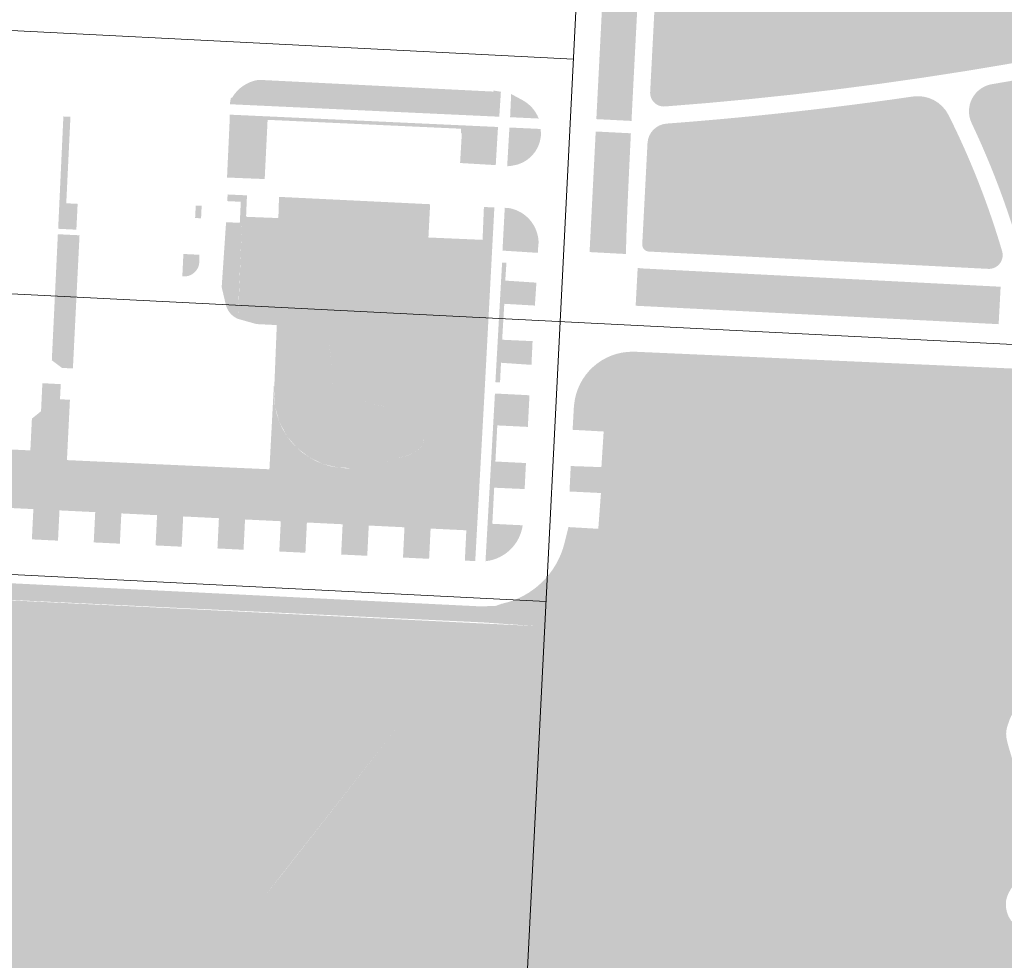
# Model space of a CAD drawing. Header units: millimetres. Extents: x 32690613 to 32694392, y 5343730 to 5344753.
# Tile 2 of 170: x 32692336 to 32692479, y 5343867 to 5344004. Entities that reach past the tile are written whole.
import ezdxf

# ---------------------------------------------------------------- set-up
doc = ezdxf.new("R2010")
doc.units = ezdxf.units.MM
doc.header["$LTSCALE"] = 0.01
doc.layers.get('DEFPOINTS').update_dxf_attribs({"color": 11, "lineweight": 18})
for name, color, linetype, lineweight, true_color in [('Veg-Hecke', 7, 'Continuous', 5, 0x9dd100), ('Veg-Rasen', 7, 'Continuous', 5, 0xb9f3a0), ('Veg-Stauden_Bodendecker', 7, 'Continuous', 5, 0xa8ffbe), ('Veg-Waldartig', 7, 'Continuous', 5, 0xb0ee53), ('Veg-Wiese', 7, 'Continuous', 5, 0xd4ffa8)]:
    doc.layers.add(name, color=color, linetype=linetype, lineweight=lineweight, true_color=true_color)

# ---------------------------------------------------------------- blocks, each defined once
blk = doc.blocks.new('A$C78070446')
for p, q in [((4469733.772510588, 5343068.962651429), (4469667.482452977, 5342330.093201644)), ((4469685.270791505, 5342528.362148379), (4469462.605973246, 5342548.339241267)), ((4469459.19244776, 5342510.292062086), (4470208.775879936, 5342443.040764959)), ((4469678.220342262, 5342449.777791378), (4469455.555524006, 5342469.754884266))]:
    blk.add_line(p, q)

msp = doc.modelspace()

# ---------------------------------------------------------------- hatches: boundary and pattern name
at = {"layer": 'Veg-Hecke', "transparency": 33554687}
for points in [[(32692342.27772383, 5343989.620133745), (32692341.51861861, 5343973.307563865), (32692344.16273236, 5343973.176069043), (32692344.34928439, 5343976.92727966), (32692342.69529963, 5343977.009371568), (32692343.30380359, 5343989.572385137)], [(32692372.47100114, 5343989.608427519), (32692377.4657207, 5343989.378695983), (32692377.43815292, 5343988.779329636), (32692372.44343336, 5343989.009061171)], [(32692379.09794899, 5343988.702987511), (32692379.125581, 5343989.303750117), (32692388.71544254, 5343988.862665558), (32692388.68781054, 5343988.261902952)], [(32692390.31541358, 5343988.787675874), (32692395.31013313, 5343988.557944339), (32692395.28256535, 5343987.958577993), (32692390.28784579, 5343988.188309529)], [(32692396.99282238, 5343988.480549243), (32692401.98754194, 5343988.250817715), (32692401.95997415, 5343987.651451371), (32692396.9652546, 5343987.881182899)], [(32692343.66083536, 5343953.01737804), (32692344.62274542, 5343972.35958167), (32692341.47348034, 5343972.51619825), (32692340.59574912, 5343954.203968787), (32692342.07913543, 5343953.0960378)]]:
    msp.add_hatch(color=256, dxfattribs=at).paths.add_polyline_path(points)
at = {"layer": 'Veg-Rasen', "transparency": 33554687}
for points in [[(32692435.53161165, 5344022.775018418), (32692434.84097303, 5344021.809931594), (32692434.14357491, 5344020.849717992), (32692433.43945169, 5344019.894424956), (32692432.72863809, 5344018.944099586), (32692432.01116914, 5344017.998788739), (32692431.28708022, 5344017.05853902), (32692430.55640704, 5344016.123396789), (32692429.81918562, 5344015.193408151), (32692429.54403168, 5344014.819107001), (32692429.29871884, 5344014.42460395), (32692429.08472324, 5344014.01227286), (32692428.90333256, 5344013.584594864), (32692428.7556383, 5344013.14414345), (32692428.64252917, 5344012.693568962), (32692428.5646858, 5344012.235582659), (32692428.52257659, 5344011.772940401), (32692427.55498821, 5343993.172696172), (32692427.55521281, 5343992.960537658), (32692427.57789636, 5343992.74959515), (32692427.62278391, 5343992.542239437), (32692427.68937099, 5343992.340800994), (32692427.77690921, 5343992.147543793), (32692427.88441472, 5343991.964639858), (32692428.01067927, 5343991.794144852), (32692428.15428378, 5343991.637974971), (32692428.31361426, 5343991.497885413), (32692428.48687999, 5343991.375450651), (32692428.67213364, 5343991.272046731), (32692428.86729313, 5343991.188835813), (32692429.07016507, 5343991.126753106), (32692429.27846936, 5343991.086496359), (32692429.48986488, 5343991.06851802), (32692429.70197574, 5343991.073020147), (32692435.91823462, 5343991.576774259), (32692442.12800202, 5343992.155074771), (32692448.330384, 5343992.807838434), (32692454.52448769, 5343993.534971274), (32692460.70942139, 5343994.336368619), (32692466.88429475, 5343995.2119151), (32692473.04821885, 5343996.161484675), (32692479.20030634, 5343997.184940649), (32692481.12347226, 5343997.520465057), (32692483.0452833, 5343997.863194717), (32692484.96573946, 5343998.213129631), (32692486.88484072, 5343998.570269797), (32692488.80258711, 5343998.934615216), (32692490.71897861, 5343999.306165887), (32692492.63401523, 5343999.684921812), (32692494.54769697, 5344000.070882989), (32692494.82292486, 5344000.147764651), (32692495.08438637, 5344000.263086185), (32692495.32674369, 5344000.414493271), (32692495.54504903, 5344000.598894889), (32692495.73484562, 5344000.812526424), (32692495.8922587, 5344001.051026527), (32692496.01407465, 5344001.309526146), (32692496.09780655, 5344001.582747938), (32692496.14174499, 5344001.865114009), (32692496.14499295, 5344002.150859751), (32692496.10748413, 5344002.434151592), (32692496.02998428, 5344002.709206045), (32692495.91407558, 5344002.970407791), (32692495.76212434, 5344003.212424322), (32692495.5772327, 5344003.430314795), (32692495.36317527, 5344003.619630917), (32692489.88702225, 5344007.870831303), (32692484.47518092, 5344012.203605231), (32692479.1288663, 5344016.616979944), (32692473.84927868, 5344021.109964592), (32692468.6376034, 5344025.681550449), (32692463.49501054, 5344030.330711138), (32692458.42265467, 5344035.056402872), (32692453.42167459, 5344039.857564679), (32692452.98845762, 5344040.233784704), (32692452.51499107, 5344040.55789558), (32692452.00750989, 5344040.825629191), (32692451.47269697, 5344041.033459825), (32692450.91759511, 5344041.178650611), (32692450.34951431, 5344041.259289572), (32692449.77593548, 5344041.274314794), (32692449.20441192, 5344041.223528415), (32692448.64246987, 5344041.107599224), (32692448.09750942, 5344040.928053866), (32692447.57670699, 5344040.687256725), (32692447.08692089, 5344040.388378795), (32692446.634601, 5344040.035355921), (32692446.22570378, 5344039.632836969), (32692445.86561392, 5344039.186122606), (32692445.55907332, 5344038.701095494), (32692444.4035365, 5344036.650585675), (32692443.2195566, 5344034.616366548), (32692442.00736323, 5344032.598832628), (32692440.7671915, 5344030.598375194), (32692439.49928192, 5344028.615382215), (32692438.20388038, 5344026.650238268), (32692436.88123812, 5344024.703324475)], [(32692405.11450003, 5343982.55385437), (32692399.92966602, 5343982.858593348), (32692400.18438182, 5343987.192332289), (32692400.0549235, 5343987.19850305), (32692400.08432914, 5343987.837827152), (32692371.95537177, 5343989.131615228), (32692371.92596613, 5343988.492291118), (32692371.53353113, 5343980.529899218), (32692366.05971158, 5343980.75136162), (32692366.43620405, 5343988.891266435), (32692366.46125988, 5343989.884844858), (32692372.47100114, 5343989.608427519), (32692372.44343336, 5343989.009061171), (32692377.43815292, 5343988.779329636), (32692377.4657207, 5343989.378695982), (32692379.12551678, 5343989.302353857), (32692379.09794899, 5343988.702987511), (32692388.68781054, 5343988.261902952), (32692388.71537832, 5343988.861269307), (32692390.31541358, 5343988.787675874), (32692390.28784579, 5343988.188309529), (32692395.28256535, 5343987.958577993), (32692395.31013313, 5343988.557944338), (32692396.99282238, 5343988.480549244), (32692396.9652546, 5343987.881182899), (32692401.95997415, 5343987.651451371), (32692401.98754194, 5343988.250817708), (32692405.44260324, 5343988.091902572), (32692405.37387705, 5343986.944969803), (32692405.37259175, 5343986.945031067)], [(32692411.02124731, 5343965.480400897), (32692406.49406141, 5343965.779566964), (32692406.67024013, 5343968.365416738), (32692406.03526139, 5343968.390792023), (32692405.06218384, 5343951.028289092), (32692405.73762836, 5343950.996764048), (32692405.87759801, 5343953.84339899), (32692410.30585631, 5343953.539053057), (32692410.46536824, 5343956.98690934), (32692406.04412894, 5343957.188450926), (32692406.35660231, 5343962.407629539), (32692410.80297136, 5343962.152027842)], [(32692478.48988143, 5343964.888083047), (32692478.20218336, 5343959.449481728), (32692425.44692755, 5343962.127292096), (32692425.74185315, 5343967.626687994), (32692426.22229236, 5343967.554425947)], [(32692372.2220586, 5343938.369636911), (32692358.10061032, 5343939.007181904), (32692347.74453655, 5343939.479623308), (32692347.4583919, 5343938.405478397), (32692347.10944093, 5343937.474869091), (32692346.6963957, 5343936.682960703), (32692346.21925621, 5343936.029753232), (32692345.67802246, 5343935.51524668), (32692345.07269446, 5343935.139441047), (32692344.4032722, 5343934.902336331), (32692343.66975569, 5343934.803932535), (32692342.91759006, 5343934.806810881), (32692342.19222045, 5343934.873552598), (32692341.49364687, 5343935.004157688), (32692340.82186932, 5343935.198626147), (32692340.17688779, 5343935.456957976), (32692339.55870229, 5343935.779153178), (32692338.96731281, 5343936.165211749), (32692338.40271936, 5343936.615133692), (32692338.13027168, 5343936.969546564), (32692337.90254385, 5343937.383300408), (32692337.71953587, 5343937.856395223), (32692337.58124776, 5343938.38883101), (32692337.4876795, 5343938.980607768), (32692337.4388311, 5343939.631725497), (32692337.43470256, 5343940.342184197), (32692337.47529387, 5343941.111983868), (32692305.62070112, 5343942.665355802), (32692305.07536255, 5343942.686105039), (32692302.40051894, 5343942.821724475), (32692302.37966895, 5343942.414592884), (32692302.37958219, 5343942.247568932), (32692302.39638574, 5343942.081392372), (32692302.42990734, 5343941.917766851), (32692302.47980331, 5343941.758369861), (32692302.54556213, 5343941.604835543), (32692302.62650962, 5343941.458737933), (32692302.72181592, 5343941.321574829), (32692302.83050395, 5343941.194752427), (32692302.95145942, 5343941.079570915), (32692303.08344232, 5343940.977211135), (32692303.22509953, 5343940.88872248), (32692303.3749788, 5343940.81501214), (32692303.53154355, 5343940.756835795), (32692303.69318868, 5343940.714789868), (32692303.858257, 5343940.689305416), (32692304.02505623, 5343940.680643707), (32692303.47096861, 5343929.861136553), (32692305.73709754, 5343929.754193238), (32692305.95214164, 5343934.1489351), (32692311.14592748, 5343933.894792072), (32692310.93088338, 5343929.500050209), (32692314.72634226, 5343929.314330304), (32692314.94138636, 5343933.709072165), (32692320.1351722, 5343933.454929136), (32692319.9201281, 5343929.060187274), (32692323.51582598, 5343928.8842421), (32692323.73087008, 5343933.278983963), (32692328.92465592, 5343933.024840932), (32692328.7132261, 5343928.703962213), (32692332.5050707, 5343928.444379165), (32692332.7201148, 5343932.839121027), (32692337.91390064, 5343932.584977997), (32692337.69885654, 5343928.190236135), (32692341.49431542, 5343928.004516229), (32692341.70935952, 5343932.399258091), (32692346.90314536, 5343932.145115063), (32692346.68810125, 5343927.750373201), (32692350.48356014, 5343927.564653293), (32692350.69860424, 5343931.959395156), (32692355.89239008, 5343931.705252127), (32692355.67734598, 5343927.310510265), (32692359.47280486, 5343927.124790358), (32692359.68784896, 5343931.519532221), (32692364.88163479, 5343931.265389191), (32692364.66659069, 5343926.87064733), (32692368.46204957, 5343926.684927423), (32692368.67709367, 5343931.079669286), (32692371.828221, 5343930.925477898)], [(32692286.90160552, 5343921.6650859), (32692403.24289488, 5343916.126663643), (32692405.13945832, 5343918.5368519), (32692402.96448586, 5343918.451872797), (32692287.02378967, 5343924.162098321), (32692287.2465044, 5343928.85838275), (32692257.18470538, 5343930.283356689), (32692257.1136829, 5343928.785039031), (32692257.57620642, 5343928.416141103), (32692258.03713863, 5343927.944026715), (32692258.49647952, 5343927.368695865), (32692258.9542291, 5343926.690148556), (32692259.41038736, 5343925.908384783), (32692259.86495432, 5343925.02340455), (32692260.31792995, 5343924.035207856), (32692260.76931427, 5343922.9437947)], [(32692377.66633839, 5343930.639806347), (32692373.87087951, 5343930.825526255), (32692373.65583541, 5343926.430784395), (32692377.45129429, 5343926.245064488)], [(32692386.65558311, 5343930.199943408), (32692382.86012423, 5343930.385663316), (32692382.64508013, 5343925.990921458), (32692386.44053901, 5343925.805201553)], [(32692395.64482783, 5343929.760080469), (32692391.84936895, 5343929.945800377), (32692391.63432484, 5343925.551058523), (32692395.42978373, 5343925.365338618)], [(32692402.37461105, 5343929.430777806), (32692400.83861367, 5343929.505937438), (32692400.62356956, 5343925.111195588), (32692402.13142661, 5343925.02835041)]]:
    msp.add_hatch(color=256, dxfattribs=at).paths.add_polyline_path(points)
h = msp.add_hatch(color=256, dxfattribs=at)
edge = h.paths.add_edge_path()
edge.add_spline(control_points=[(32692424.05037529, 5343969.641845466), (32692424.0296303, 5343972.470852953), (32692424.75392878, 5343987.176649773)], knot_values=[0.006142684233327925, 0.006142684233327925, 0.006142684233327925, 0.008589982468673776, 0.008589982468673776, 0.008589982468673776], degree=2, periodic=0)
edge.add_line((32692424.75392878, 5343987.176649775), (32692419.64143206, 5343987.436981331))
edge.add_line((32692419.64143206, 5343987.436981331), (32692418.7495711, 5343969.922254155))
edge.add_line((32692418.7495711, 5343969.922254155), (32692424.05037529, 5343969.641845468))
edge = h.paths.add_edge_path()
edge.add_spline(control_points=[(32692424.84304509, 5343988.974444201), (32692425.04134337, 5343992.950554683), (32692425.55091015, 5344002.749109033), (32692425.81260746, 5344007.781335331)], knot_values=[0.004698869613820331, 0.004698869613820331, 0.004698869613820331, 0.005330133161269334, 0.00599661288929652, 0.00599661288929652, 0.00599661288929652], degree=2, periodic=0)
edge.add_line((32692425.81260746, 5344007.781335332), (32692420.69068426, 5344008.042621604))
edge.add_line((32692420.69068426, 5344008.042621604), (32692419.73297061, 5343989.234652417))
edge.add_line((32692419.73297061, 5343989.234652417), (32692424.84304509, 5343988.974444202))
h = msp.add_hatch(color=256, dxfattribs=at)
edge = h.paths.add_edge_path()
edge.add_arc((32692371.82836596, 5343991.016060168), 5.358485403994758, 165.4391134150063, 175.9208335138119)
edge.add_line((32692366.48345513, 5343991.397234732), (32692405.62637082, 5343989.585036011))
edge.add_line((32692405.62637082, 5343989.58503601), (32692405.86250368, 5343993.21382618))
edge.add_line((32692405.86250368, 5343993.21382618), (32692404.74156789, 5343993.395201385))
edge.add_line((32692404.74156789, 5343993.395201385), (32692404.79926172, 5343993.233975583))
edge.add_line((32692404.79926172, 5343993.233975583), (32692370.67200482, 5343994.942938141))
edge.add_arc((32692371.4283223, 5343989.617814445), 5.378564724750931, 98.08354920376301, 150.1288076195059)
edge.add_line((32692366.76431456, 5343992.296618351), (32692366.64270335, 5343992.365977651))
edge.add_line((32692366.64270335, 5343992.365977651), (32692366.64198962, 5343992.363229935))
h = msp.add_hatch(color=256, dxfattribs=at)
edge = h.paths.add_edge_path()
edge.add_line((32692407.35388044, 5343992.880336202), (32692407.20176037, 5343989.512114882))
edge.add_line((32692407.20176037, 5343989.512114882), (32692411.35789746, 5343989.319714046))
edge.add_arc((32692406.52032634, 5343987.435370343), 5.191612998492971, 21.28204223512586, 61.77038801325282)
edge.add_line((32692408.97599139, 5343992.009488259), (32692407.35388044, 5343992.880336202))
h = msp.add_hatch(color=256, dxfattribs=at)
edge = h.paths.add_edge_path()
edge.add_line((32692407.0997549, 5343988.015682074), (32692411.6559321, 5343987.804267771))
edge.add_line((32692411.65593209, 5343987.804267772), (32692411.67965146, 5343986.811871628))
edge.add_arc((32692406.89804231, 5343987.227920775), 4.79967529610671, 276.6087517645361, 355.02720232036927, ccw=False)
edge.add_line((32692407.45043158, 5343982.460138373), (32692406.77416719, 5343982.381787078))
edge.add_line((32692406.77416719, 5343982.381787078), (32692407.0997549, 5343988.015682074))
h = msp.add_hatch(color=256, dxfattribs=at)
h.paths.add_polyline_path([(32692404.9136075, 5343976.411619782), (32692403.39249641, 5343976.465624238), (32692403.19753705, 5343971.699104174), (32692395.33011399, 5343972.040482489), (32692395.42790581, 5343973.965841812), (32692393.43008108, 5343974.059428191), (32692373.52534844, 5343974.991848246), (32692373.4514184, 5343974.864336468), (32692368.85500579, 5343975.045971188), (32692368.83512815, 5343975.213540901), (32692368.27725016, 5343975.235586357), (32692367.77858215, 5343963.090489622), (32692380.7415778, 5343962.489226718), (32692380.94572149, 5343956.490123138), (32692381.50035571, 5343950.043776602), (32692384.89892302, 5343948.609568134), (32692384.93003117, 5343948.598228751), (32692384.96115371, 5343948.58693214), (32692384.99230194, 5343948.575669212), (32692385.02346324, 5343948.564451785), (32692385.05464638, 5343948.55327164), (32692385.08585488, 5343948.542130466), (32692385.11707592, 5343948.531030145), (32692385.14831883, 5343948.519968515), (32692385.9775671, 5343948.245577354), (32692386.81702302, 5343947.998159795), (32692387.66668655, 5343947.777715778), (32692388.52655778, 5343947.584245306), (32692389.39663685, 5343947.417748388), (32692390.27692327, 5343947.278225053), (32692391.16741749, 5343947.165675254), (32692392.06811928, 5343947.080099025), (32692392.59155829, 5343946.910176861), (32692393.05918096, 5343946.640736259), (32692393.47098738, 5343946.271777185), (32692393.82697748, 5343945.803299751), (32692394.12715126, 5343945.235303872), (32692394.37150878, 5343944.567789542), (32692394.56004993, 5343943.800756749), (32692394.69277482, 5343942.934205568), (32692394.66613153, 5343942.564771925), (32692394.58130536, 5343942.21753747), (32692394.43829632, 5343941.892502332), (32692394.23710443, 5343941.589666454), (32692393.97772961, 5343941.309029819), (32692393.660172, 5343941.050592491), (32692393.28443145, 5343940.81435441), (32692392.85050804, 5343940.600315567), (32692392.63171611, 5343940.505667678), (32692392.40070852, 5343940.416793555), (32692392.15748553, 5343940.333693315), (32692391.90204696, 5343940.256366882), (32692391.63439301, 5343940.184814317), (32692391.3545234, 5343940.119035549), (32692391.06243827, 5343940.059030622), (32692390.75813776, 5343940.00479955), (32692389.94437511, 5343939.650552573), (32692389.14971085, 5343939.345290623), (32692388.374145, 5343939.089013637), (32692387.61767766, 5343938.881721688), (32692386.88030862, 5343938.72341471), (32692386.16203803, 5343938.61409274), (32692385.46286586, 5343938.553755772), (32692384.77778859, 5343938.542320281), (32692384.66368617, 5343938.544063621), (32692384.45481224, 5343938.549790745), (32692383.32874911, 5343938.520998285), (32692382.20104734, 5343938.611385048), (32692381.08914282, 5343938.820070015), (32692380.00541013, 5343939.144730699), (32692378.96191045, 5343939.581753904), (32692377.97025676, 5343940.126275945), (32692377.04148567, 5343940.77223669), (32692376.18437479, 5343941.51379571), (32692375.40960536, 5343942.342177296), (32692374.72772827, 5343943.245979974), (32692374.14493695, 5343944.216634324), (32692373.66772703, 5343945.243321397), (32692373.30141763, 5343946.314597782), (32692373.05009146, 5343947.418523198), (32692372.91655003, 5343948.542792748), (32692372.9022816, 5343949.674875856), (32692372.93136476, 5343950.39778841), (32692372.8621742, 5343950.468852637), (32692372.22205841, 5343938.369636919), (32692371.828221, 5343930.925477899), (32692402.37461105, 5343929.430777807), (32692403.55362212, 5343950.774700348)])
h.paths.add_polyline_path([(32692402.53965222, 5343959.976553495), (32692402.05581502, 5343950.855797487), (32692400.95910756, 5343931.001836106), (32692373.40568835, 5343932.350083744), (32692373.71996355, 5343938.290389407), (32692373.90786918, 5343941.842107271), (32692374.25992499, 5343941.37547038), (32692375.14299849, 5343940.431290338), (32692376.11996873, 5343939.586030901), (32692377.17883214, 5343938.849590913), (32692378.30938596, 5343938.22879808), (32692379.49904798, 5343937.730561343), (32692380.73457834, 5343937.360425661), (32692382.00222652, 5343937.122510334), (32692383.28788468, 5343937.019463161), (32692384.4534253, 5343937.049265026), (32692384.63167079, 5343937.044377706), (32692384.77884862, 5343937.042129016), (32692385.53995971, 5343937.054833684), (32692386.33956045, 5343937.12383741), (32692387.1508386, 5343937.247315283), (32692387.9736003, 5343937.42395535), (32692388.80796195, 5343937.65259239), (32692389.65425567, 5343937.932240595), (32692390.51294729, 5343938.262098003), (32692391.19504576, 5343938.559028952), (32692391.34500068, 5343938.585753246), (32692391.67711232, 5343938.653981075), (32692391.99977383, 5343938.729817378), (32692392.31315603, 5343938.813594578), (32692392.61741493, 5343938.905699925), (32692392.91267877, 5343939.006580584), (32692393.19903165, 5343939.116747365), (32692393.4804583, 5343939.238490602), (32692394.01735477, 5343939.503322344), (32692394.53602755, 5343939.829425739), (32692395.00707695, 5343940.212778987), (32692395.42011199, 5343940.659671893), (32692395.75922547, 5343941.170108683), (32692396.00724786, 5343941.7338212), (32692396.15318246, 5343942.331201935), (32692396.20102331, 5343942.99455921), (32692396.03264149, 5343944.093912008), (32692395.80845536, 5343945.005957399), (32692395.5008131, 5343945.8463475), (32692395.0957015, 5343946.612909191), (32692394.57862531, 5343947.293373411), (32692393.94360703, 5343947.862319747), (32692393.20422304, 5343948.288347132), (32692392.37429337, 5343948.557764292), (32692391.33244011, 5343948.656751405), (32692390.48842781, 5343948.763426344), (32692389.65507127, 5343948.895511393), (32692388.83223213, 5343949.052968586), (32692388.01976408, 5343949.235773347), (32692387.21751485, 5343949.443915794), (32692386.42532777, 5343949.677401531), (32692385.63088855, 5343949.940274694), (32692385.51625387, 5343949.98119954), (32692385.44758115, 5343950.006128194), (32692382.91726442, 5343951.073931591), (32692382.44353193, 5343956.579981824), (32692382.29599791, 5343960.915515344), (32692382.19363947, 5343963.923488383), (32692369.33853019, 5343964.519747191), (32692369.70770817, 5343973.51110455), (32692374.29559695, 5343973.329806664), (32692374.36576775, 5343973.45083465), (32692393.35989185, 5343972.561071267), (32692393.85344756, 5343972.537951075), (32692393.75539207, 5343970.607400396), (32692403.08404791, 5343970.202617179), (32692403.08513377, 5343970.216985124)], flags=16)
h = msp.add_hatch(color=256, dxfattribs=at)
edge = h.paths.add_edge_path()
edge.add_line((32692406.98381365, 5343976.322726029), (32692406.42210885, 5343976.354774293))
edge.add_line((32692406.42210885, 5343976.354774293), (32692406.09270401, 5343970.135218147))
edge.add_line((32692406.09270401, 5343970.135218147), (32692411.22822276, 5343969.8119039))
edge.add_line((32692411.22822276, 5343969.8119039), (32692411.24390806, 5343970.179363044))
edge.add_line((32692411.24390806, 5343970.179363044), (32692411.34219775, 5343971.352094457))
edge.add_arc((32692406.14867825, 5343971.194366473), 5.195914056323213, 1.739546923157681, 80.75077259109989)
h = msp.add_hatch(color=256, dxfattribs=at)
edge = h.paths.add_edge_path()
edge.add_line((32692405.13945832, 5343918.5368519), (32692403.24289488, 5343916.126663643))
edge.add_line((32692403.24289488, 5343916.126663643), (32692411.05599961, 5343915.589946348))
edge.add_arc((32692411.64248825, 5343927.575600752), 11.99999501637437, 267.1986058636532, 357.0293183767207)
edge.add_line((32692423.62635748, 5343926.953701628), (32692425.10519212, 5343955.450315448))
edge.add_arc((32692424.98653501, 5343946.922300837), 8.528840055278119, 89.20284928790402, 175.034160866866)
edge.add_line((32692416.48970809, 5343947.660572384), (32692416.46234863, 5343947.345690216))
edge.add_line((32692416.46234863, 5343947.345690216), (32692416.2827252, 5343944.105206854))
edge.add_line((32692416.28272521, 5343944.105206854), (32692420.79580893, 5343943.858216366))
edge.add_line((32692420.79580893, 5343943.858216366), (32692420.46851046, 5343938.6860273))
edge.add_line((32692420.46851046, 5343938.6860273), (32692416.01297745, 5343938.842663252))
edge.add_line((32692416.01297745, 5343938.842663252), (32692415.83217146, 5343935.145785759))
edge.add_line((32692415.83217146, 5343935.14578576), (32692420.40340127, 5343934.922210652))
edge.add_line((32692420.40340127, 5343934.922210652), (32692420.01795671, 5343929.726606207))
edge.add_line((32692420.01795671, 5343929.726606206), (32692415.68196165, 5343929.974546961))
edge.add_line((32692415.68196166, 5343929.974546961), (32692415.11474058, 5343927.683719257))
edge.add_arc((32692403.4665021, 5343930.567880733), 11.99999362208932, 282.3551153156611, 346.0929833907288, ccw=False)
edge.add_line((32692406.03414254, 5343918.845804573), (32692405.94808646, 5343918.826954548))
edge.add_line((32692405.94808646, 5343918.826954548), (32692405.13945832, 5343918.5368519))
h = msp.add_hatch(color=256, dxfattribs=at)
edge = h.paths.add_edge_path()
edge.add_line((32692409.6238113, 5343949.147468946), (32692404.9957136, 5343949.377876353))
edge.add_line((32692404.9957136, 5343949.377876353), (32692403.62219837, 5343925.016006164))
edge.add_line((32692403.62219837, 5343925.016006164), (32692403.78190652, 5343925.037014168))
edge.add_arc((32692402.98585476, 5343931.088801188), 6.103918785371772, 277.4936612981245, 351.9435223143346)
edge.add_line((32692409.02953032, 5343930.233342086), (32692404.61589985, 5343930.451305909))
edge.add_line((32692404.61589985, 5343930.451305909), (32692404.8872715, 5343935.69790075))
edge.add_line((32692404.8872715, 5343935.69790075), (32692409.31246872, 5343935.497514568))
edge.add_line((32692409.31246872, 5343935.497514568), (32692409.50402358, 5343939.277875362))
edge.add_line((32692409.50402359, 5343939.277875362), (32692405.06701488, 5343939.498816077))
edge.add_line((32692405.06701488, 5343939.498816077), (32692405.33838654, 5343944.745410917))
edge.add_line((32692405.33838654, 5343944.745410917), (32692409.78131258, 5343944.526702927))
edge.add_line((32692409.78131258, 5343944.526702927), (32692410.01408925, 5343949.101196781))
edge.add_line((32692410.01408925, 5343949.101196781), (32692409.6238113, 5343949.147468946))
at = {"layer": 'Veg-Stauden_Bodendecker', "transparency": 33554687}
for points in [[(32692367.63335504, 5343960.226152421), (32692368.27725016, 5343975.235586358), (32692368.83512815, 5343975.213540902), (32692368.9596176, 5343978.158964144), (32692366.13990963, 5343978.291050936), (32692366.10251843, 5343977.321826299), (32692368.05998535, 5343977.231053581), (32692367.9180488, 5343974.170264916), (32692365.92231695, 5343974.262812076), (32692365.28264026, 5343964.831886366), (32692365.87126137, 5343962.329617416), (32692365.8817591, 5343962.286405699), (32692365.89288534, 5343962.24335153), (32692365.90463774, 5343962.200464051), (32692365.91701378, 5343962.157752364), (32692365.93001086, 5343962.11522554), (32692365.94362621, 5343962.072892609), (32692365.95785693, 5343962.030762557), (32692365.97270001, 5343961.988844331), (32692365.9881523, 5343961.947146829), (32692366.00421051, 5343961.905678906), (32692366.02087123, 5343961.864449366), (32692366.03813093, 5343961.823466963), (32692366.05598595, 5343961.782740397), (32692366.07443248, 5343961.742278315), (32692366.09346662, 5343961.70208931), (32692366.11308433, 5343961.662181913), (32692366.13328144, 5343961.622564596), (32692366.15405365, 5343961.583245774), (32692366.17539657, 5343961.544233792), (32692366.19730565, 5343961.505536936), (32692366.21977625, 5343961.467163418), (32692366.2428036, 5343961.429121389), (32692366.2663828, 5343961.391418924), (32692366.29050886, 5343961.354064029), (32692366.31517664, 5343961.317064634), (32692366.34038091, 5343961.280428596), (32692366.36611633, 5343961.244163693), (32692366.39237742, 5343961.208277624), (32692366.41915861, 5343961.172778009), (32692366.44645421, 5343961.137672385), (32692366.47425843, 5343961.102968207), (32692366.50256537, 5343961.06867284), (32692366.531369, 5343961.034793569), (32692366.56066323, 5343961.001337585), (32692366.59044183, 5343960.968311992), (32692366.62069848, 5343960.935723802), (32692366.65142675, 5343960.903579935), (32692366.68262012, 5343960.871887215), (32692366.71427196, 5343960.84065237), (32692366.74637556, 5343960.809882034), (32692366.7789241, 5343960.779582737), (32692366.81191066, 5343960.749760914), (32692366.84532826, 5343960.720422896), (32692366.87916978, 5343960.691574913), (32692366.91342805, 5343960.66322309), (32692366.94809578, 5343960.635373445), (32692366.98316563, 5343960.608031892), (32692367.01863014, 5343960.581204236), (32692367.05448179, 5343960.554896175), (32692367.09071296, 5343960.529113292), (32692367.12731596, 5343960.503861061), (32692367.16428302, 5343960.479144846), (32692367.20160628, 5343960.454969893), (32692367.23927784, 5343960.431341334), (32692367.27728968, 5343960.408264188), (32692367.31563374, 5343960.385743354), (32692367.35430187, 5343960.363783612), (32692367.39328587, 5343960.342389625), (32692367.43257745, 5343960.321565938), (32692367.47216829, 5343960.301316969), (32692367.51204996, 5343960.281647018), (32692367.552214, 5343960.262560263), (32692367.59265189, 5343960.244060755)], [(32692373.61636285, 5343977.940822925), (32692373.52534844, 5343974.991848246), (32692395.42790581, 5343973.965841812), (32692395.5756028, 5343976.873751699)], [(32692362.3739245, 5343976.65733609), (32692362.286495, 5343974.827440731), (32692361.42260515, 5343974.874420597), (32692361.5143476, 5343976.683871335)], [(32692362.03561766, 5343969.531191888), (32692359.7186602, 5343969.647594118), (32692359.56210635, 5343966.398742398), (32692359.65150479, 5343966.390632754), (32692359.67956308, 5343966.388272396), (32692359.70764985, 5343966.386279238), (32692359.73576028, 5343966.384653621), (32692359.76388957, 5343966.383395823), (32692359.7920329, 5343966.38250606), (32692359.82018547, 5343966.381984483), (32692359.84834244, 5343966.381831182), (32692359.87649902, 5343966.382046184), (32692359.90465038, 5343966.38262945), (32692359.93279169, 5343966.383580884), (32692359.96091816, 5343966.384900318), (32692359.98902496, 5343966.38658753), (32692360.01710729, 5343966.388642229), (32692360.04516034, 5343966.391064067), (32692360.07317931, 5343966.393852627), (32692360.10115942, 5343966.397007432), (32692360.12909586, 5343966.400527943), (32692360.15698387, 5343966.404413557), (32692360.18481867, 5343966.408663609), (32692360.2125955, 5343966.413277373), (32692360.2403096, 5343966.418254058), (32692360.26795624, 5343966.423592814), (32692360.29553068, 5343966.429292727), (32692360.32302821, 5343966.435352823), (32692360.35044413, 5343966.441772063), (32692360.37777374, 5343966.448549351), (32692360.40501236, 5343966.455683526), (32692360.43215533, 5343966.463173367), (32692360.45919802, 5343966.471017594), (32692360.4861358, 5343966.479214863), (32692360.51296405, 5343966.487763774), (32692360.53967819, 5343966.496662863), (32692360.56627364, 5343966.505910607), (32692360.59274587, 5343966.515505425), (32692360.61909032, 5343966.525445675), (32692360.64530251, 5343966.535729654), (32692360.67137794, 5343966.546355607), (32692360.69731215, 5343966.557321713), (32692360.72310071, 5343966.568626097), (32692360.74873921, 5343966.580266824), (32692360.77422325, 5343966.592241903), (32692360.79954848, 5343966.604549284), (32692360.82471057, 5343966.617186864), (32692360.8497052, 5343966.630152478), (32692360.87452811, 5343966.643443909), (32692360.89917505, 5343966.657058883), (32692360.9236418, 5343966.670995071), (32692360.94792417, 5343966.685250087), (32692360.97201801, 5343966.699821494), (32692360.99591919, 5343966.714706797), (32692361.01962363, 5343966.729903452), (32692361.04312728, 5343966.745408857), (32692361.06642611, 5343966.76122036), (32692361.08951613, 5343966.777335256), (32692361.1123934, 5343966.793750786), (32692361.13505399, 5343966.810464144), (32692361.15749404, 5343966.827472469), (32692361.17970971, 5343966.844772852), (32692361.20169719, 5343966.862362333), (32692361.22345271, 5343966.8802379), (32692361.24497257, 5343966.898396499), (32692361.26625308, 5343966.91683502), (32692361.28729059, 5343966.93555031), (32692361.30808151, 5343966.954539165), (32692361.36255515, 5343967.004948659), (32692361.38157933, 5343967.022778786), (32692361.40037584, 5343967.040848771), (32692361.41894164, 5343967.059155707), (32692361.43727376, 5343967.07769665), (32692361.45536923, 5343967.096468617), (32692361.47322516, 5343967.115468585), (32692361.49083867, 5343967.134693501), (32692361.50820692, 5343967.154140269), (32692361.52532712, 5343967.173805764), (32692361.54219652, 5343967.193686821), (32692361.5588124, 5343967.213780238), (32692361.57517209, 5343967.234082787), (32692361.59127296, 5343967.254591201), (32692361.60711242, 5343967.27530218), (32692361.62268791, 5343967.296212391), (32692361.63799694, 5343967.317318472), (32692361.65303704, 5343967.338617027), (32692361.66780579, 5343967.360104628), (32692361.68230081, 5343967.38177782), (32692361.69651978, 5343967.403633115), (32692361.7104604, 5343967.425667), (32692361.72412044, 5343967.447875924), (32692361.73749769, 5343967.470256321), (32692361.75059, 5343967.492804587), (32692361.76339528, 5343967.515517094), (32692361.77591144, 5343967.53839019), (32692361.7881365, 5343967.561420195), (32692361.80006846, 5343967.584603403), (32692361.81170543, 5343967.607936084), (32692361.82304552, 5343967.631414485), (32692361.83408691, 5343967.65503483), (32692361.84482783, 5343967.678793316), (32692361.85526654, 5343967.702686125), (32692361.86540137, 5343967.72670941), (32692361.87523068, 5343967.750859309), (32692361.8847529, 5343967.775131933), (32692361.8939665, 5343967.799523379), (32692361.90286998, 5343967.824029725), (32692361.91146192, 5343967.848647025), (32692361.91974095, 5343967.873371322), (32692361.92770571, 5343967.898198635), (32692361.93535494, 5343967.923124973), (32692361.9426874, 5343967.948146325), (32692361.94970191, 5343967.973258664), (32692361.95639735, 5343967.998457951), (32692361.96277263, 5343968.023740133), (32692361.96882674, 5343968.049101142), (32692361.97455869, 5343968.074536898), (32692361.97996757, 5343968.10004331), (32692361.98505251, 5343968.125616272), (32692361.98981268, 5343968.151251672), (32692361.99424733, 5343968.176945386), (32692361.99835573, 5343968.202693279), (32692362.00213723, 5343968.228491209), (32692362.00559122, 5343968.254335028), (32692362.00871715, 5343968.280220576), (32692362.0115145, 5343968.306143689), (32692362.01398283, 5343968.332100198), (32692362.01612175, 5343968.358085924), (32692362.0179309, 5343968.384096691), (32692362.01941001, 5343968.41012831), (32692362.02055882, 5343968.436176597), (32692362.02137716, 5343968.462237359), (32692362.02186489, 5343968.488306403)]]:
    msp.add_hatch(color=256, dxfattribs=at).paths.add_polyline_path(points)
at = {"layer": 'Veg-Waldartig', "transparency": 33554687}
for points in [[(32692384.47118015, 5343938.553912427), (32692382.20980419, 5343938.612679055), (32692380.0110679, 5343939.144499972), (32692377.97280876, 5343940.125710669), (32692376.18572347, 5343941.512650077), (32692374.72933221, 5343943.24360336), (32692373.66844024, 5343945.241548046), (32692373.0502542, 5343947.417581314), (32692372.90228161, 5343949.674875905), (32692373.29012119, 5343959.315304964), (32692370.32600541, 5343959.465346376), (32692367.63335504, 5343960.226152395), (32692367.77858214, 5343963.090489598), (32692373.46318793, 5343962.826820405), (32692377.83380404, 5343962.624098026), (32692380.7415778, 5343962.489226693), (32692380.94877485, 5343956.400088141), (32692381.50035569, 5343950.043776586), (32692384.89892296, 5343948.609568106), (32692385.74519377, 5343948.317474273), (32692386.60571565, 5343948.054211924), (32692387.4804886, 5343947.819781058), (32692388.36951261, 5343947.614181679), (32692389.27278768, 5343947.437413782), (32692390.19031381, 5343947.28947737), (32692391.12209101, 5343947.170372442), (32692392.06811928, 5343947.080098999), (32692392.59155828, 5343946.910176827), (32692393.05918098, 5343946.640736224), (32692393.47098738, 5343946.271777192), (32692393.82697747, 5343945.80329973), (32692394.12715126, 5343945.235303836), (32692394.37150874, 5343944.567789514), (32692394.56004993, 5343943.800756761), (32692394.69277481, 5343942.934205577), (32692394.63442145, 5343942.402639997), (32692394.45221772, 5343941.918328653), (32692394.14616363, 5343941.481271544), (32692393.71625918, 5343941.09146867), (32692393.16250436, 5343940.748920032), (32692392.48489919, 5343940.453625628), (32692391.68344365, 5343940.205585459), (32692390.75813775, 5343940.004799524), (32692389.89737677, 5343939.631352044), (32692389.0580133, 5343939.312786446), (32692388.24004734, 5343939.049102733), (32692387.44347889, 5343938.840300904), (32692386.66830794, 5343938.686380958), (32692385.91453451, 5343938.587342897), (32692385.18215857, 5343938.54318672)], [(32692343.22860355, 5343948.470425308), (32692341.78522446, 5343948.542896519), (32692341.89554619, 5343950.74012867), (32692339.22293428, 5343950.874318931), (32692339.03049266, 5343946.803216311), (32692337.70243688, 5343945.728547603), (32692337.47529387, 5343941.111983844), (32692337.43470256, 5343940.342184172), (32692337.4388311, 5343939.631725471), (32692337.4876795, 5343938.980607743), (32692337.58124775, 5343938.388830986), (32692337.71953587, 5343937.856395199), (32692337.90254384, 5343937.383300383), (32692338.13027167, 5343936.969546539), (32692338.40271936, 5343936.615133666), (32692338.96731281, 5343936.165211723), (32692339.55870229, 5343935.779153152), (32692340.17688779, 5343935.456957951), (32692340.82186931, 5343935.198626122), (32692341.49364687, 5343935.004157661), (32692342.19222045, 5343934.873552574), (32692342.91759005, 5343934.806810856), (32692343.66975568, 5343934.803932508), (32692344.4032722, 5343934.902336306), (32692345.07269445, 5343935.139441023), (32692345.67802246, 5343935.515246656), (32692346.2192562, 5343936.029753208), (32692346.69639569, 5343936.68296068), (32692347.10944092, 5343937.47486907), (32692347.4583919, 5343938.405478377), (32692347.74324862, 5343939.474788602), (32692342.79359545, 5343939.70589806)]]:
    msp.add_hatch(color=256, dxfattribs=at).paths.add_polyline_path(points)
at = {"layer": 'Veg-Wiese', "transparency": 33554687}
h = msp.add_hatch(color=256, dxfattribs=at)
edge = h.paths.add_edge_path()
edge.add_arc((32692390.82556049, 5344509.411819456), 522.2946433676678, 279.521968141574, 281.657178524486, ccw=False)
edge.add_arc((32692477.88824635, 5343990.368335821), 3.99999766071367, 99.52195661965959, 152.4520983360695)
edge.add_arc((32692477.88824633, 5343990.368333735), 3.99999860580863, 152.4520716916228, 205.3822004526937)
edge.add_arc((32692363.88130101, 5343936.277250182), 122.1880709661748, 16.673281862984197, 25.382201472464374, ccw=False)
edge.add_arc((32692484.76396873, 5343972.482353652), 3.99999848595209, 196.6732853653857, 244.8558318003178)
edge.add_arc((32692484.76396999, 5343972.482354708), 3.999999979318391, 244.855822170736, 293.0383496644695)
edge.add_arc((32692656.41590937, 5343568.847073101), 434.6180899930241, 108.2024683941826, 113.03834899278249, ccw=False)
edge.add_arc((32692520.02696488, 5343983.616180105), 1.999999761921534, 288.2024676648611, 352.3630795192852)
edge.add_arc((32692520.02696549, 5343983.61618066), 1.999999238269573, 352.3630614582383, 416.5236929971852)
edge.add_arc((32692776.33868102, 5344371.208828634), 462.6759698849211, 234.2162712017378, 236.5236755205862, ccw=False)
edge.add_arc((32692498.78267336, 5343986.137488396), 11.99999797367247, 54.21626621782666, 101.657178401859)
h = msp.add_hatch(color=256, dxfattribs=at)
edge = h.paths.add_edge_path()
edge.add_line((32692427.35190063, 5343970.000051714), (32692476.68647883, 5343967.483331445))
edge.add_arc((32692476.78837392, 5343969.480745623), 2.00001150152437, 267.0796731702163, 321.7334179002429)
edge.add_arc((32692476.78837359, 5343969.480746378), 2.000012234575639, 321.7334070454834, 376.3871301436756)
edge.add_arc((32692363.88100279, 5343936.277135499), 119.6883895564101, 16.38746125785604, 26.56644739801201)
edge.add_arc((32692466.46016689, 5343987.569842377), 5.000000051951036, 26.56644600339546, 98.2469051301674)
edge.add_arc((32692390.82510082, 5344509.414277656), 522.2971437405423, 274.29490944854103, 278.24690557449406, ccw=False)
edge.add_arc((32692430.16507646, 5343985.591927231), 3.000380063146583, 94.30210880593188, 177.0221304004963)
edge.add_line((32692427.16874789, 5343985.747797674), (32692426.40419802, 5343971.050703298))
edge.add_arc((32692427.40284769, 5343970.998753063), 0.9999999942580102, 177.022130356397, 222.0509071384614)
edge.add_arc((32692427.40284768, 5343970.998753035), 0.9999999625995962, 222.0509063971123, 267.079684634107)
for points in [[(32692403.08436769, 5343970.202603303), (32692393.75539207, 5343970.607400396), (32692393.85344756, 5343972.537951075), (32692393.35989185, 5343972.561071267), (32692374.36576775, 5343973.45083465), (32692374.29559695, 5343973.329806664), (32692369.70770817, 5343973.51110455), (32692369.33853019, 5343964.519747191), (32692382.19363947, 5343963.923488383), (32692382.2959979, 5343960.915515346), (32692382.44353193, 5343956.579981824), (32692382.91726442, 5343951.073931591), (32692385.44758115, 5343950.006128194), (32692385.47208592, 5343949.997232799), (32692385.50135734, 5343949.986649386), (32692385.5306095, 5343949.976118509), (32692385.55991702, 5343949.965611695), (32692385.5892886, 5343949.955125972), (32692385.61864365, 5343949.944688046), (32692385.63427398, 5343949.939154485), (32692386.42532777, 5343949.677401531), (32692387.21751485, 5343949.443915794), (32692388.01976408, 5343949.235773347), (32692388.83223213, 5343949.052968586), (32692389.65507127, 5343948.895511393), (32692390.48842781, 5343948.763426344), (32692391.33244011, 5343948.656751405), (32692392.37429337, 5343948.557764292), (32692393.20422304, 5343948.288347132), (32692393.94360703, 5343947.862319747), (32692394.57862531, 5343947.293373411), (32692395.0957015, 5343946.612909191), (32692395.5008131, 5343945.8463475), (32692395.80845536, 5343945.005957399), (32692396.03264149, 5343944.093912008), (32692396.20102331, 5343942.99455921), (32692396.15318246, 5343942.331201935), (32692396.00724786, 5343941.7338212), (32692395.75922547, 5343941.170108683), (32692395.42011199, 5343940.659671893), (32692395.00707695, 5343940.212778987), (32692394.53602755, 5343939.829425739), (32692394.01735477, 5343939.503322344), (32692393.4804583, 5343939.238490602), (32692393.19903165, 5343939.116747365), (32692392.91267877, 5343939.006580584), (32692392.61741493, 5343938.905699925), (32692392.31315603, 5343938.813594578), (32692391.99977383, 5343938.729817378), (32692391.67711232, 5343938.653981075), (32692391.34500068, 5343938.585753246), (32692391.19504576, 5343938.559028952), (32692390.51294729, 5343938.262098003), (32692389.65425567, 5343937.932240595), (32692388.80796195, 5343937.65259239), (32692387.9736003, 5343937.42395535), (32692387.1508386, 5343937.247315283), (32692386.33956045, 5343937.12383741), (32692385.53995971, 5343937.054833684), (32692384.77884862, 5343937.042129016), (32692384.63167079, 5343937.044377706), (32692384.4534253, 5343937.049265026), (32692383.28788468, 5343937.019463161), (32692382.00222652, 5343937.122510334), (32692380.73457834, 5343937.360425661), (32692379.49904798, 5343937.730561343), (32692378.30938596, 5343938.22879808), (32692377.17883214, 5343938.849590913), (32692376.11996873, 5343939.586030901), (32692375.14299849, 5343940.431290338), (32692374.25992499, 5343941.37547038), (32692373.90786918, 5343941.842107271), (32692373.71996355, 5343938.290389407), (32692373.40568835, 5343932.350083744), (32692400.95910756, 5343931.001836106), (32692402.05581502, 5343950.855797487), (32692402.53965222, 5343959.976553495)], [(32692260.76931427, 5343922.9437947), (32692261.15934994, 5343921.91407485), (32692261.5481896, 5343920.806778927), (32692261.93583325, 5343919.62190693), (32692262.32228089, 5343918.359458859), (32692262.70753252, 5343917.019434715), (32692263.09158814, 5343915.601834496), (32692263.47444775, 5343914.106658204), (32692263.85611135, 5343912.533905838), (32692265.65490489, 5343896.556099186), (32692266.19522571, 5343885.436588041), (32692267.26038912, 5343870.853962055), (32692269.39988943, 5343854.227996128), (32692271.4871141, 5343843.876902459), (32692271.92721681, 5343834.556401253), (32692271.36442066, 5343828.769784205), (32692270.63076561, 5343810.019499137), (32692272.21312097, 5343804.627804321), (32692275.1419367, 5343800.041829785), (32692279.52034768, 5343793.209753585), (32692287.53671093, 5343782.382990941), (32692290.85656206, 5343778.685220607), (32692294.56456355, 5343775.238716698), (32692296.62186754, 5343773.691330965), (32692298.85320797, 5343772.356801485), (32692300.36361414, 5343771.683340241), (32692302.66920964, 5343771.068036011), (32692304.55778323, 5343770.995155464), (32692306.06728957, 5343771.265438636), (32692308.53542938, 5343772.307590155), (32692310.58261096, 5343773.064086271), (32692311.63812187, 5343773.283417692), (32692312.2017917, 5343773.311735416), (32692321.8246127, 5343776.285834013), (32692325.13429439, 5343774.434004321), (32692341.89182762, 5343772.021892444), (32692345.35432025, 5343777.677510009), (32692346.0464644, 5343783.13103177), (32692344.66449359, 5343791.891000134), (32692339.59464431, 5343808.318196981), (32692339.1850434, 5343815.611701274), (32692338.86921727, 5343821.235417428), (32692338.86541183, 5343833.205162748), (32692341.35991975, 5343838.281623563), (32692371.67680127, 5343876.545820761), (32692391.35816432, 5343901.600707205), (32692403.08830066, 5343915.979822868)]]:
    msp.add_hatch(color=256, dxfattribs=at).paths.add_polyline_path(points)
h = msp.add_hatch(color=256, dxfattribs=at)
h.paths.add_polyline_path([(32692561.30209726, 5343949.395667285), (32692425.25160512, 5343955.451016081), (32692425.10519212, 5343955.450315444), (32692423.62635748, 5343926.953701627), (32692423.27584935, 5343924.632011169), (32692422.47995555, 5343922.423017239), (32692421.26914426, 5343920.411292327), (32692419.68977193, 5343918.673856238), (32692417.80230555, 5343917.277227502), (32692415.67900765, 5343916.274876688), (32692413.40116965, 5343915.705179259), (32692411.05599961, 5343915.589946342), (32692403.08830065, 5343915.979822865), (32692391.35816431, 5343901.600707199), (32692374.02590626, 5343879.497176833), (32692356.17204109, 5343857.066032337), (32692341.44007591, 5343838.20749548), (32692338.86541183, 5343833.205162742), (32692341.32253706, 5343833.301165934), (32692350.39012541, 5343833.496401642), (32692350.40957949, 5343833.496882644), (32692403.28087205, 5343834.442287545), (32692474.90918434, 5343835.167590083), (32692474.99523964, 5343836.757237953), (32692555.55911921, 5343837.941777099)])
h.paths.add_polyline_path([(32692485.47443746, 5343902.540146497), (32692485.69385511, 5343902.199612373), (32692485.86911936, 5343901.783221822), (32692485.99213552, 5343901.269413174), (32692486.05480877, 5343900.636624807), (32692486.04904439, 5343899.863295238), (32692485.96674765, 5343898.927862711), (32692485.79982376, 5343897.808765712), (32692486.17464894, 5343897.275472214), (32692486.53117456, 5343896.823229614), (32692486.87235745, 5343896.442996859), (32692487.20115475, 5343896.125732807), (32692487.52052311, 5343895.862396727), (32692487.83341947, 5343895.643947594), (32692488.14280086, 5343895.461344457), (32692488.45162405, 5343895.305546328), (32692488.76222526, 5343895.168842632), (32692489.07445781, 5343895.048844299), (32692489.3875543, 5343894.944492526), (32692489.70074737, 5343894.854728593), (32692490.0132696, 5343894.778493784), (32692490.32435389, 5343894.714729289), (32692490.63323241, 5343894.662376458), (32692490.93913823, 5343894.620376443), (32692491.24151912, 5343894.587798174), (32692491.54068527, 5343894.564220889), (32692491.83716208, 5343894.549351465), (32692492.13147499, 5343894.542896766), (32692492.4241496, 5343894.544563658), (32692492.71571122, 5343894.554059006), (32692493.00668547, 5343894.571089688), (32692493.29759772, 5343894.595362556), (32692493.58907891, 5343894.626015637), (32692493.88218233, 5343894.659911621), (32692494.37020191, 5343894.715054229), (32692494.95637403, 5343894.756169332), (32692495.58349499, 5343894.745378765), (32692496.24245221, 5343894.65456267), (32692496.92209675, 5343894.480274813), (32692497.55410706, 5343894.239441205), (32692498.08729829, 5343893.94730788), (32692498.47139702, 5343893.621270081), (32692498.71283274, 5343893.253196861), (32692498.82551971, 5343892.836894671), (32692498.8257486, 5343892.365386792), (32692498.73221264, 5343891.838157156), (32692498.57956817, 5343891.282526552), (32692498.42948482, 5343890.806675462), (32692498.34056478, 5343890.527028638), (32692498.25838457, 5343890.260158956), (32692498.18793311, 5343890.011010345), (32692498.13373187, 5343889.783633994), (32692498.09843416, 5343889.578515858), (32692498.08422625, 5343889.395251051), (32692498.09329451, 5343889.23343456), (32692498.12782526, 5343889.092661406), (32692498.1900048, 5343888.972526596), (32692498.28201946, 5343888.872625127), (32692498.4060556, 5343888.792551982), (32692498.56283688, 5343888.730958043), (32692498.74723665, 5343888.682717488), (32692498.95266538, 5343888.641760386), (32692499.3445719, 5343888.570918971), (32692499.76536411, 5343888.468878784), (32692500.17198616, 5343888.2853051), (32692500.52293639, 5343887.982217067), (32692500.80881589, 5343887.563715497), (32692501.03328533, 5343887.03360735), (32692501.20278735, 5343886.390821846), (32692501.318681, 5343885.648072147), (32692501.37427437, 5343884.845003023), (32692501.36308847, 5343884.020114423), (32692501.27899215, 5343883.214717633), (32692501.11573751, 5343882.456066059), (32692500.86780039, 5343881.758689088), (32692500.52988139, 5343881.136695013), (32692500.10670324, 5343880.616261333), (32692499.5924865, 5343880.180703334), (32692499.14157638, 5343879.885393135), (32692498.84682796, 5343879.70777772), (32692498.54980446, 5343879.537671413), (32692498.25502004, 5343879.371608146), (32692497.96698929, 5343879.206122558), (32692497.68964098, 5343879.037983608), (32692497.42455959, 5343878.864898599), (32692497.17274412, 5343878.684809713), (32692496.93519316, 5343878.495658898), (32692496.7129055, 5343878.295388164), (32692496.50687995, 5343878.081939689), (32692496.31811528, 5343877.85325544), (32692496.14761015, 5343877.607277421), (32692495.99475619, 5343877.342696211), (32692495.85251521, 5343877.061195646), (32692495.71224291, 5343876.76520942), (32692495.56529177, 5343876.45716639), (32692495.40301856, 5343876.139502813), (32692495.2167774, 5343875.81464955), (32692494.99792299, 5343875.485039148), (32692494.73781002, 5343875.153104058), (32692494.43025456, 5343874.821233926), (32692494.07891801, 5343874.491647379), (32692493.68992304, 5343874.166520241), (32692493.26939235, 5343873.848028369), (32692492.82344871, 5343873.538347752), (32692492.35821472, 5343873.239654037), (32692491.87981325, 5343872.954123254), (32692491.39436682, 5343872.6839312), (32692490.90650703, 5343872.431025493), (32692490.41490078, 5343872.196440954), (32692489.91672388, 5343871.980984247), (32692489.40915191, 5343871.785461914), (32692488.88936066, 5343871.610680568), (32692488.35452572, 5343871.457446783), (32692487.801823, 5343871.326567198), (32692487.22842809, 5343871.218848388), (32692486.633438, 5343871.135087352), (32692486.02363479, 5343871.076042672), (32692485.40772196, 5343871.042463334), (32692484.79440278, 5343871.035098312), (32692484.19238067, 5343871.054696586), (32692483.61035899, 5343871.102007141), (32692483.05704122, 5343871.177778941), (32692482.54113062, 5343871.282760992), (32692482.06956187, 5343871.417164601), (32692481.64219437, 5343871.579050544), (32692481.0719808, 5343871.855796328), (32692480.45938722, 5343872.314855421), (32692479.98917917, 5343872.839373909), (32692479.64594067, 5343873.409935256), (32692479.41662358, 5343874.004681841), (32692479.28862066, 5343874.601531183), (32692479.24932206, 5343875.179717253), (32692479.28750327, 5343875.718454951), (32692479.40396118, 5343876.223449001), (32692479.60827223, 5343876.735693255), (32692479.91020141, 5343877.28848266), (32692480.3280007, 5343877.92583855), (32692480.70036484, 5343878.420635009), (32692480.97204518, 5343878.757727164), (32692481.26125679, 5343879.091666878), (32692481.56557571, 5343879.416701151), (32692481.88257757, 5343879.727076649), (32692482.20983848, 5343880.017040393), (32692482.54437333, 5343880.282590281), (32692482.88095321, 5343880.526729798), (32692483.21378858, 5343880.754213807), (32692483.53708968, 5343880.969797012), (32692483.84506775, 5343881.178234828), (32692484.13193198, 5343881.384281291), (32692484.3918933, 5343881.592691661), (32692484.6191619, 5343881.808220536), (32692484.80976393, 5343882.034821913), (32692484.96698836, 5343882.273246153), (32692485.09593976, 5343882.52344246), (32692485.20172279, 5343882.785360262), (32692485.28944205, 5343883.058948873), (32692485.36420231, 5343883.34415814), (32692485.43110802, 5343883.64093649), (32692485.49526365, 5343883.949232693), (32692485.56018247, 5343884.268466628), (32692485.62300729, 5343884.595919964), (32692485.67929003, 5343884.928346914), (32692485.72458218, 5343885.262499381), (32692485.75443531, 5343885.595129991), (32692485.76440095, 5343885.922991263), (32692485.75003063, 5343886.24283574), (32692485.70687592, 5343886.551415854), (32692485.6318862, 5343886.846373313), (32692485.52760257, 5343887.128906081), (32692485.39796395, 5343887.401101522), (32692485.24690931, 5343887.665046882), (32692485.07837755, 5343887.922829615), (32692484.89630771, 5343888.176536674), (32692484.70463846, 5343888.428255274), (32692484.50730915, 5343888.68007264), (32692484.30762086, 5343888.933705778), (32692484.10632592, 5343889.189378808), (32692483.90353873, 5343889.446947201), (32692483.69937384, 5343889.706265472), (32692483.49394579, 5343889.967188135), (32692483.28736912, 5343890.229569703), (32692483.07975838, 5343890.493264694), (32692482.87122811, 5343890.758127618), (32692482.66224904, 5343891.023965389), (32692482.33000984, 5343891.450491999), (32692481.94291319, 5343891.971454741), (32692481.58743529, 5343892.496013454), (32692481.29314279, 5343893.002611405), (32692481.0552104, 5343893.511905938), (32692480.86120246, 5343894.024373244), (32692480.69712661, 5343894.533311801), (32692480.55752195, 5343894.999787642), (32692480.4710084, 5343895.29005148), (32692480.3822215, 5343895.587940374), (32692480.29156518, 5343895.89210137), (32692480.19944172, 5343896.201184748), (32692480.10625342, 5343896.513840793), (32692480.01240256, 5343896.828719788), (32692479.91829143, 5343897.144472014), (32692479.82432232, 5343897.459747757), (32692479.73123494, 5343897.773177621), (32692479.58717775, 5343898.268948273), (32692479.43686276, 5343898.853706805), (32692479.32986535, 5343899.413322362), (32692479.28844418, 5343899.917003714), (32692479.3188839, 5343900.381749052), (32692479.40467888, 5343900.812543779), (32692479.52288769, 5343901.21202743), (32692479.69660292, 5343901.723236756), (32692479.83884007, 5343902.115679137), (32692480.02376917, 5343902.525719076), (32692480.26890533, 5343902.917165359), (32692480.59388743, 5343903.26649336), (32692481.01992101, 5343903.563539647), (32692481.53232647, 5343903.784759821), (32692482.11809057, 5343903.911119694), (32692482.76200292, 5343903.924294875), (32692483.45321117, 5343903.810751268), (32692484.14608248, 5343903.568476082), (32692484.79801711, 5343903.196929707), (32692485.21896121, 5343902.826385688)], flags=16)

# ---------------------------------------------------------------- block references
at = {"layer": 'DEFPOINTS', "transparency": 33554687, "rotation": 2.237485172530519}
msp.add_blockref('A$C78070446', (28434719.52429469, -168960.6641682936), dxfattribs=at)

doc.saveas('drawing.dxf')
